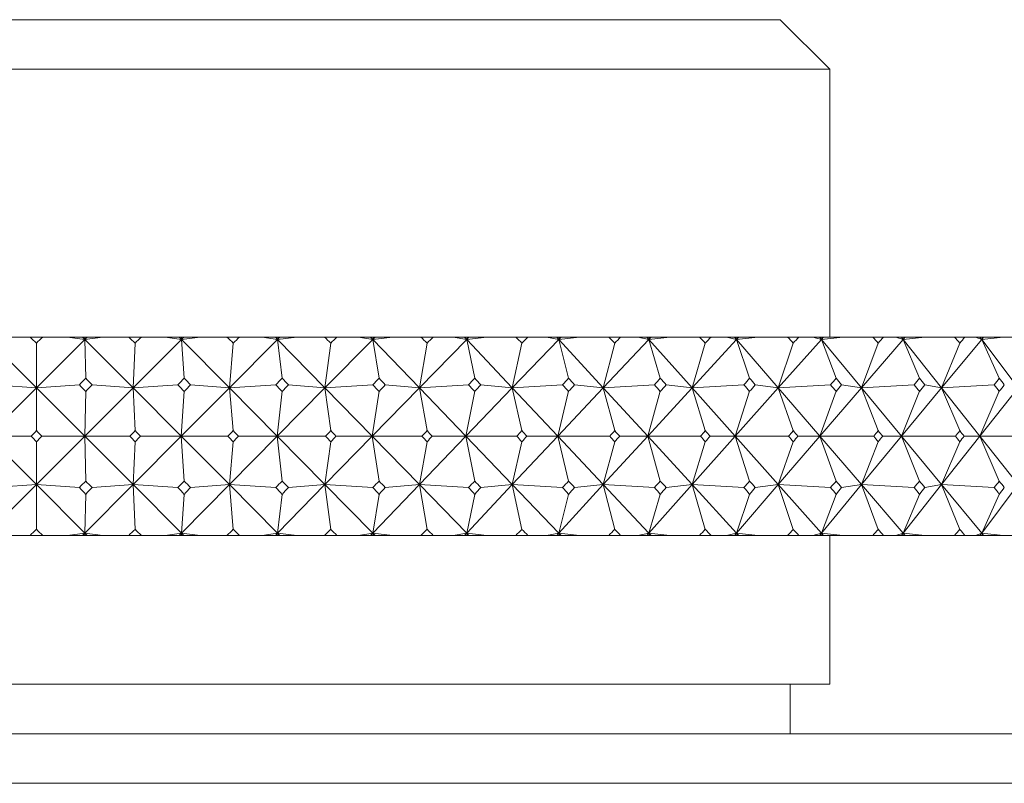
# Model space of a CAD drawing. Header units: inches. Extents: x 1.8 to 14.2, y 0.2 to 10.6.
# Tile 38 of 39: x 13.246 to 13.867, y 7.157 to 7.638. Entities that reach past the tile are written whole.
import ezdxf

# ---------------------------------------------------------------- set-up
doc = ezdxf.new("R2010")
doc.units = ezdxf.units.IN
doc.header["$MEASUREMENT"] = 0

msp = doc.modelspace()

# ---------------------------------------------------------------- linework, layer by layer
at = {"color": 7, "linetype": 'Continuous', "lineweight": 15}
for p, q in [((12.7882, 7.63821), (13.7257, 7.63821)), ((13.75695, 7.60696), (13.7257, 7.63821)), ((13.75695, 7.60696), (12.75695, 7.60696)), ((13.75695, 7.43821), (13.75695, 7.60696)), ((13.22642, 7.43674), (13.25695, 7.40619)), ((13.25295, 7.43821), (13.23723, 7.43821)), ((13.25295, 7.43821), (13.26095, 7.43821)), ((13.28748, 7.43674), (13.25695, 7.40619)), ((13.25695, 7.40619), (13.25695, 7.4344)), ((13.27667, 7.43821), (13.26095, 7.43821)), ((13.27667, 7.43821), (13.28748, 7.43674)), ((13.28601, 7.43821), (13.27667, 7.43821)), ((13.28601, 7.43821), (13.28748, 7.43674)), ((13.28751, 7.43821), (13.28601, 7.43821)), ((13.29877, 7.43821), (13.28748, 7.43674)), ((13.28895, 7.43821), (13.28748, 7.43674)), ((13.28748, 7.43674), (13.28751, 7.43821)), ((13.28748, 7.43674), (13.31789, 7.40619)), ((13.28748, 7.43674), (13.28805, 7.41235)), ((13.28895, 7.43821), (13.28751, 7.43821)), ((13.29877, 7.43821), (13.28895, 7.43821)), ((13.31512, 7.43821), (13.29877, 7.43821)), ((13.31512, 7.43821), (13.3231, 7.43821)), ((13.34841, 7.43674), (13.31789, 7.40619)), ((13.31789, 7.40619), (13.31911, 7.4344)), ((13.33814, 7.43821), (13.3231, 7.43821)), ((13.33814, 7.43821), (13.34841, 7.43674)), ((13.34696, 7.43821), (13.33814, 7.43821)), ((13.34696, 7.43821), (13.34841, 7.43674)), ((13.34851, 7.43821), (13.34696, 7.43821)), ((13.36016, 7.43821), (13.34841, 7.43674)), ((13.34989, 7.43821), (13.34841, 7.43674)), ((13.34841, 7.43674), (13.34851, 7.43821)), ((13.34841, 7.43674), (13.35012, 7.41235)), ((13.34841, 7.43674), (13.37858, 7.40619)), ((13.34989, 7.43821), (13.34851, 7.43821)), ((13.36016, 7.43821), (13.34989, 7.43821)), ((13.37706, 7.43821), (13.36016, 7.43821)), ((13.37706, 7.43821), (13.385, 7.43821)), ((13.40899, 7.43674), (13.37858, 7.40619)), ((13.37858, 7.40619), (13.38103, 7.4344)), ((13.39929, 7.43821), (13.385, 7.43821)), ((13.39929, 7.43821), (13.40899, 7.43674)), ((13.40755, 7.43821), (13.39929, 7.43821)), ((13.40755, 7.43821), (13.40899, 7.43674)), ((13.40915, 7.43821), (13.40755, 7.43821)), ((13.42113, 7.43821), (13.40899, 7.43674)), ((13.41046, 7.43821), (13.40899, 7.43674)), ((13.40899, 7.43674), (13.40915, 7.43821)), ((13.40899, 7.43674), (13.41182, 7.41235)), ((13.40899, 7.43674), (13.4388, 7.40619)), ((13.41046, 7.43821), (13.40915, 7.43821)), ((13.42113, 7.43821), (13.41046, 7.43821)), ((13.43852, 7.43821), (13.42113, 7.43821)), ((13.43852, 7.43821), (13.44639, 7.43821)), ((13.46897, 7.43674), (13.4388, 7.40619)), ((13.4388, 7.40619), (13.44246, 7.4344)), ((13.45988, 7.43821), (13.44639, 7.43821)), ((13.45988, 7.43821), (13.46897, 7.43674)), ((13.46755, 7.43821), (13.45988, 7.43821)), ((13.46755, 7.43821), (13.46897, 7.43674)), ((13.46918, 7.43821), (13.46755, 7.43821)), ((13.48146, 7.43821), (13.46897, 7.43674)), ((13.47042, 7.43821), (13.46897, 7.43674)), ((13.46897, 7.43674), (13.46918, 7.43821)), ((13.46897, 7.43674), (13.47291, 7.41235)), ((13.46897, 7.43674), (13.4983, 7.40619)), ((13.47042, 7.43821), (13.46918, 7.43821)), ((13.48146, 7.43821), (13.47042, 7.43821)), ((13.49927, 7.43821), (13.48146, 7.43821)), ((13.52811, 7.43674), (13.4983, 7.40619)), ((13.4983, 7.40619), (13.50315, 7.4344)), ((13.49927, 7.43821), (13.50703, 7.43821)), ((13.51967, 7.43821), (13.50703, 7.43821)), ((13.51967, 7.43821), (13.52811, 7.43674)), ((13.52672, 7.43821), (13.51967, 7.43821)), ((13.52672, 7.43821), (13.52811, 7.43674)), ((13.52838, 7.43821), (13.52672, 7.43821)), ((13.5409, 7.43821), (13.52811, 7.43674)), ((13.52954, 7.43821), (13.52811, 7.43674)), ((13.52811, 7.43674), (13.52838, 7.43821)), ((13.52811, 7.43674), (13.53315, 7.41235)), ((13.52811, 7.43674), (13.55684, 7.40619)), ((13.52954, 7.43821), (13.52838, 7.43821)), ((13.5409, 7.43821), (13.52954, 7.43821)), ((13.55907, 7.43821), (13.5409, 7.43821)), ((13.58617, 7.43674), (13.55684, 7.40619)), ((13.55684, 7.40619), (13.56288, 7.4344)), ((13.55907, 7.43821), (13.56668, 7.43821)), ((13.57842, 7.43821), (13.56668, 7.43821)), ((13.57842, 7.43821), (13.58617, 7.43674)), ((13.58482, 7.43821), (13.57842, 7.43821)), ((13.58482, 7.43821), (13.58617, 7.43674)), ((13.58651, 7.43821), (13.58482, 7.43821)), ((13.59923, 7.43821), (13.58617, 7.43674)), ((13.58759, 7.43821), (13.58617, 7.43674)), ((13.58617, 7.43674), (13.58651, 7.43821)), ((13.58617, 7.43674), (13.5923, 7.41235)), ((13.58617, 7.43674), (13.61421, 7.40619)), ((13.58759, 7.43821), (13.58651, 7.43821)), ((13.59923, 7.43821), (13.58759, 7.43821)), ((13.61767, 7.43821), (13.59923, 7.43821)), ((13.64294, 7.43674), (13.61421, 7.40619)), ((13.61421, 7.40619), (13.62139, 7.4344)), ((13.61767, 7.43821), (13.62511, 7.43821)), ((13.6359, 7.43821), (13.62511, 7.43821)), ((13.6359, 7.43821), (13.64294, 7.43674)), ((13.64163, 7.43821), (13.6359, 7.43821)), ((13.64163, 7.43821), (13.64294, 7.43674)), ((13.64334, 7.43821), (13.64163, 7.43821)), ((13.6562, 7.43821), (13.64294, 7.43674)), ((13.64433, 7.43821), (13.64294, 7.43674)), ((13.64294, 7.43674), (13.64334, 7.43821)), ((13.64294, 7.43674), (13.65013, 7.41235)), ((13.64294, 7.43674), (13.67016, 7.40619)), ((13.64433, 7.43821), (13.64334, 7.43821)), ((13.6562, 7.43821), (13.64433, 7.43821)), ((13.67485, 7.43821), (13.6562, 7.43821)), ((13.69819, 7.43674), (13.67016, 7.40619)), ((13.67016, 7.40619), (13.67847, 7.4344)), ((13.67485, 7.43821), (13.68209, 7.43821)), ((13.69189, 7.43821), (13.68209, 7.43821)), ((13.69189, 7.43821), (13.69819, 7.43674)), ((13.69692, 7.43821), (13.69189, 7.43821)), ((13.69692, 7.43821), (13.69819, 7.43674)), ((13.69864, 7.43821), (13.69692, 7.43821)), ((13.71159, 7.43821), (13.69819, 7.43674)), ((13.69954, 7.43821), (13.69819, 7.43674)), ((13.69819, 7.43674), (13.69864, 7.43821)), ((13.69819, 7.43674), (13.7064, 7.41235)), ((13.69819, 7.43674), (13.72448, 7.40619)), ((13.69954, 7.43821), (13.69864, 7.43821)), ((13.71159, 7.43821), (13.69954, 7.43821)), ((13.73037, 7.43821), (13.71159, 7.43821)), ((13.7517, 7.43674), (13.72448, 7.40619)), ((13.72448, 7.40619), (13.73389, 7.4344)), ((13.73037, 7.43821), (13.73739, 7.43821)), ((13.74616, 7.43821), (13.73739, 7.43821)), ((13.74616, 7.43821), (13.7517, 7.43674)), ((13.75048, 7.43821), (13.74616, 7.43821)), ((13.75048, 7.43821), (13.7517, 7.43674)), ((13.7522, 7.43821), (13.75048, 7.43821)), ((13.76519, 7.43821), (13.7517, 7.43674)), ((13.75301, 7.43821), (13.7517, 7.43674)), ((13.7517, 7.43674), (13.7522, 7.43821)), ((13.7517, 7.43674), (13.7609, 7.41235)), ((13.7517, 7.43674), (13.77696, 7.40619)), ((13.75301, 7.43821), (13.7522, 7.43821)), ((13.76519, 7.43821), (13.75301, 7.43821)), ((13.78403, 7.43821), (13.76519, 7.43821)), ((13.80325, 7.43674), (13.77696, 7.40619)), ((13.77696, 7.40619), (13.78742, 7.4344)), ((13.78403, 7.43821), (13.79079, 7.43821)), ((13.7985, 7.43821), (13.79079, 7.43821)), ((13.7985, 7.43821), (13.80325, 7.43674)), ((13.80208, 7.43821), (13.7985, 7.43821)), ((13.80208, 7.43821), (13.80325, 7.43674)), ((13.80381, 7.43821), (13.80208, 7.43821)), ((13.81679, 7.43821), (13.80325, 7.43674)), ((13.80452, 7.43821), (13.80325, 7.43674)), ((13.80325, 7.43674), (13.80381, 7.43821)), ((13.80325, 7.43674), (13.81341, 7.41235)), ((13.80325, 7.43674), (13.82738, 7.40619)), ((13.80452, 7.43821), (13.80381, 7.43821)), ((13.81679, 7.43821), (13.80452, 7.43821)), ((13.83561, 7.43821), (13.81679, 7.43821)), ((13.85264, 7.43674), (13.82738, 7.40619)), ((13.82738, 7.40619), (13.83886, 7.4344)), ((13.83561, 7.43821), (13.84209, 7.43821)), ((13.8487, 7.43821), (13.84209, 7.43821)), ((13.8487, 7.43821), (13.85264, 7.43674)), ((13.85154, 7.43821), (13.8487, 7.43821)), ((13.85154, 7.43821), (13.85264, 7.43674)), ((13.85326, 7.43821), (13.85154, 7.43821)), ((13.86617, 7.43821), (13.85264, 7.43674)), ((13.85386, 7.43821), (13.85264, 7.43674)), ((13.85264, 7.43674), (13.85326, 7.43821)), ((13.85264, 7.43674), (13.86373, 7.41235)), ((13.85264, 7.43674), (13.87556, 7.40619)), ((13.85386, 7.43821), (13.85326, 7.43821)), ((13.86617, 7.43821), (13.85386, 7.43821)), ((13.88491, 7.43821), (13.86617, 7.43821)), ((13.25695, 7.40619), (13.22648, 7.37571)), ((13.22987, 7.408), (13.25695, 7.40619)), ((13.28403, 7.408), (13.25695, 7.40619)), ((13.25695, 7.40619), (13.28742, 7.37571)), ((13.25695, 7.40619), (13.25695, 7.37921)), ((13.31789, 7.40619), (13.28742, 7.37571)), ((13.28742, 7.37571), (13.28805, 7.404)), ((13.29206, 7.408), (13.31789, 7.40619)), ((13.34612, 7.408), (13.31789, 7.40619)), ((13.31789, 7.40619), (13.31911, 7.37921)), ((13.31789, 7.40619), (13.34823, 7.37571)), ((13.37858, 7.40619), (13.34823, 7.37571)), ((13.34823, 7.37571), (13.35012, 7.404)), ((13.35411, 7.408), (13.37858, 7.40619)), ((13.40785, 7.408), (13.37858, 7.40619)), ((13.37858, 7.40619), (13.38103, 7.37921)), ((13.37858, 7.40619), (13.40869, 7.37571)), ((13.4388, 7.40619), (13.40869, 7.37571)), ((13.40869, 7.37571), (13.41182, 7.404)), ((13.41578, 7.408), (13.4388, 7.40619)), ((13.46899, 7.408), (13.4388, 7.40619)), ((13.4388, 7.40619), (13.44246, 7.37921)), ((13.4388, 7.40619), (13.46855, 7.37571)), ((13.4983, 7.40619), (13.46855, 7.37571)), ((13.46855, 7.37571), (13.47291, 7.404)), ((13.47683, 7.408), (13.4983, 7.40619)), ((13.52929, 7.408), (13.4983, 7.40619)), ((13.4983, 7.40619), (13.50315, 7.37921)), ((13.4983, 7.40619), (13.52757, 7.37571)), ((13.55684, 7.40619), (13.52757, 7.37571)), ((13.52757, 7.37571), (13.53315, 7.404)), ((13.537, 7.408), (13.55684, 7.40619)), ((13.58852, 7.408), (13.55684, 7.40619)), ((13.55684, 7.40619), (13.56288, 7.37921)), ((13.55684, 7.40619), (13.58552, 7.37571)), ((13.61421, 7.40619), (13.58552, 7.37571)), ((13.58552, 7.37571), (13.5923, 7.404)), ((13.59607, 7.408), (13.61421, 7.40619)), ((13.64644, 7.408), (13.61421, 7.40619)), ((13.61421, 7.40619), (13.62139, 7.37921)), ((13.61421, 7.40619), (13.64218, 7.37571)), ((13.67016, 7.40619), (13.64218, 7.37571)), ((13.64218, 7.37571), (13.65013, 7.404)), ((13.65381, 7.408), (13.67016, 7.40619)), ((13.70282, 7.408), (13.67016, 7.40619)), ((13.67016, 7.40619), (13.67847, 7.37921)), ((13.67016, 7.40619), (13.69732, 7.37571)), ((13.72448, 7.40619), (13.69732, 7.37571)), ((13.69732, 7.37571), (13.7064, 7.404)), ((13.70997, 7.408), (13.72448, 7.40619)), ((13.75744, 7.408), (13.72448, 7.40619)), ((13.72448, 7.40619), (13.73389, 7.37921)), ((13.72448, 7.40619), (13.75072, 7.37571)), ((13.77696, 7.40619), (13.75072, 7.37571)), ((13.75072, 7.37571), (13.7609, 7.404)), ((13.76435, 7.408), (13.77696, 7.40619)), ((13.81009, 7.408), (13.77696, 7.40619)), ((13.77696, 7.40619), (13.78742, 7.37921)), ((13.77696, 7.40619), (13.80217, 7.37571)), ((13.82738, 7.40619), (13.80217, 7.37571)), ((13.80217, 7.37571), (13.81341, 7.404)), ((13.81673, 7.408), (13.82738, 7.40619)), ((13.86055, 7.408), (13.82738, 7.40619)), ((13.82738, 7.40619), (13.83886, 7.37921)), ((13.82738, 7.40619), (13.85147, 7.37571)), ((13.87556, 7.40619), (13.85147, 7.37571)), ((13.85147, 7.37571), (13.86373, 7.404)), ((13.25695, 7.34523), (13.22648, 7.37571)), ((13.22648, 7.37571), (13.25359, 7.37571)), ((13.25695, 7.34523), (13.28742, 7.37571)), ((13.25695, 7.37221), (13.25695, 7.34523)), ((13.28742, 7.37571), (13.26031, 7.37571)), ((13.28742, 7.37571), (13.28805, 7.34743)), ((13.31789, 7.34523), (13.28742, 7.37571)), ((13.28742, 7.37571), (13.31575, 7.37571)), ((13.31789, 7.34523), (13.34823, 7.37571)), ((13.31911, 7.37221), (13.31789, 7.34523)), ((13.34823, 7.37571), (13.32247, 7.37571)), ((13.34823, 7.37571), (13.35012, 7.34743)), ((13.37858, 7.34523), (13.34823, 7.37571)), ((13.34823, 7.37571), (13.37769, 7.37571)), ((13.37858, 7.34523), (13.40869, 7.37571)), ((13.38103, 7.37221), (13.37858, 7.34523)), ((13.40869, 7.37571), (13.38436, 7.37571)), ((13.40869, 7.37571), (13.41182, 7.34743)), ((13.4388, 7.34523), (13.40869, 7.37571)), ((13.40869, 7.37571), (13.43915, 7.37571)), ((13.4388, 7.34523), (13.46855, 7.37571)), ((13.44246, 7.37221), (13.4388, 7.34523)), ((13.46855, 7.37571), (13.44576, 7.37571)), ((13.46855, 7.37571), (13.47291, 7.34743)), ((13.4983, 7.34523), (13.46855, 7.37571)), ((13.46855, 7.37571), (13.49989, 7.37571)), ((13.4983, 7.34523), (13.52757, 7.37571)), ((13.50315, 7.37221), (13.4983, 7.34523)), ((13.52757, 7.37571), (13.50641, 7.37571)), ((13.52757, 7.37571), (13.53315, 7.34743)), ((13.55684, 7.34523), (13.52757, 7.37571)), ((13.52757, 7.37571), (13.55968, 7.37571)), ((13.55684, 7.34523), (13.58552, 7.37571)), ((13.56288, 7.37221), (13.55684, 7.34523)), ((13.58552, 7.37571), (13.56607, 7.37571)), ((13.58552, 7.37571), (13.5923, 7.34743)), ((13.61421, 7.34523), (13.58552, 7.37571)), ((13.58552, 7.37571), (13.61826, 7.37571)), ((13.61421, 7.34523), (13.64218, 7.37571)), ((13.62139, 7.37221), (13.61421, 7.34523)), ((13.64218, 7.37571), (13.62452, 7.37571)), ((13.64218, 7.37571), (13.65013, 7.34743)), ((13.67016, 7.34523), (13.64218, 7.37571)), ((13.64218, 7.37571), (13.67542, 7.37571)), ((13.67016, 7.34523), (13.69732, 7.37571)), ((13.67847, 7.37221), (13.67016, 7.34523)), ((13.69732, 7.37571), (13.68151, 7.37571)), ((13.69732, 7.37571), (13.7064, 7.34743)), ((13.72448, 7.34523), (13.69732, 7.37571)), ((13.69732, 7.37571), (13.73093, 7.37571)), ((13.72448, 7.34523), (13.75072, 7.37571)), ((13.73389, 7.37221), (13.72448, 7.34523)), ((13.75072, 7.37571), (13.73683, 7.37571)), ((13.75072, 7.37571), (13.7609, 7.34743)), ((13.77696, 7.34523), (13.75072, 7.37571)), ((13.75072, 7.37571), (13.78457, 7.37571)), ((13.77696, 7.34523), (13.80217, 7.37571)), ((13.78742, 7.37221), (13.77696, 7.34523)), ((13.80217, 7.37571), (13.79025, 7.37571)), ((13.80217, 7.37571), (13.81341, 7.34743)), ((13.82738, 7.34523), (13.80217, 7.37571)), ((13.80217, 7.37571), (13.83613, 7.37571)), ((13.82738, 7.34523), (13.85147, 7.37571)), ((13.83886, 7.37221), (13.82738, 7.34523)), ((13.85147, 7.37571), (13.84157, 7.37571)), ((13.85147, 7.37571), (13.86373, 7.34743)), ((13.87556, 7.34523), (13.85147, 7.37571)), ((13.85147, 7.37571), (13.8854, 7.37571)), ((13.22642, 7.31468), (13.25695, 7.34523)), ((13.25695, 7.34523), (13.22987, 7.34342)), ((13.25695, 7.31702), (13.25695, 7.34523)), ((13.28748, 7.31468), (13.25695, 7.34523)), ((13.25695, 7.34523), (13.28403, 7.34342)), ((13.28748, 7.31468), (13.31789, 7.34523)), ((13.31789, 7.34523), (13.29206, 7.34342)), ((13.31911, 7.31702), (13.31789, 7.34523)), ((13.34841, 7.31468), (13.31789, 7.34523)), ((13.31789, 7.34523), (13.34612, 7.34342)), ((13.34841, 7.31468), (13.37858, 7.34523)), ((13.37858, 7.34523), (13.35411, 7.34342)), ((13.38103, 7.31702), (13.37858, 7.34523)), ((13.40899, 7.31468), (13.37858, 7.34523)), ((13.37858, 7.34523), (13.40785, 7.34342)), ((13.40899, 7.31468), (13.4388, 7.34523)), ((13.4388, 7.34523), (13.41578, 7.34342)), ((13.44246, 7.31702), (13.4388, 7.34523)), ((13.46897, 7.31468), (13.4388, 7.34523)), ((13.4388, 7.34523), (13.46899, 7.34342)), ((13.46897, 7.31468), (13.4983, 7.34523)), ((13.4983, 7.34523), (13.47683, 7.34342)), ((13.50315, 7.31702), (13.4983, 7.34523)), ((13.52811, 7.31468), (13.4983, 7.34523)), ((13.4983, 7.34523), (13.52929, 7.34342)), ((13.52811, 7.31468), (13.55684, 7.34523)), ((13.55684, 7.34523), (13.537, 7.34342)), ((13.56288, 7.31702), (13.55684, 7.34523)), ((13.58617, 7.31468), (13.55684, 7.34523)), ((13.55684, 7.34523), (13.58852, 7.34342)), ((13.58617, 7.31468), (13.61421, 7.34523)), ((13.61421, 7.34523), (13.59607, 7.34342)), ((13.62139, 7.31702), (13.61421, 7.34523)), ((13.64294, 7.31468), (13.61421, 7.34523)), ((13.61421, 7.34523), (13.64644, 7.34342)), ((13.64294, 7.31468), (13.67016, 7.34523)), ((13.67016, 7.34523), (13.65381, 7.34342)), ((13.67847, 7.31702), (13.67016, 7.34523)), ((13.69819, 7.31468), (13.67016, 7.34523)), ((13.67016, 7.34523), (13.70282, 7.34342)), ((13.69819, 7.31468), (13.72448, 7.34523)), ((13.72448, 7.34523), (13.70997, 7.34342)), ((13.73389, 7.31702), (13.72448, 7.34523)), ((13.72448, 7.34523), (13.75744, 7.34342)), ((13.7517, 7.31468), (13.72448, 7.34523)), ((13.7517, 7.31468), (13.77696, 7.34523)), ((13.77696, 7.34523), (13.76435, 7.34342)), ((13.78742, 7.31702), (13.77696, 7.34523)), ((13.80325, 7.31468), (13.77696, 7.34523)), ((13.77696, 7.34523), (13.81009, 7.34342)), ((13.80325, 7.31468), (13.82738, 7.34523)), ((13.82738, 7.34523), (13.81673, 7.34342)), ((13.83886, 7.31702), (13.82738, 7.34523)), ((13.85264, 7.31468), (13.82738, 7.34523)), ((13.82738, 7.34523), (13.86055, 7.34342)), ((13.85264, 7.31468), (13.87556, 7.34523)), ((13.28805, 7.33907), (13.28748, 7.31468)), ((13.35012, 7.33907), (13.34841, 7.31468)), ((13.41182, 7.33907), (13.40899, 7.31468)), ((13.47291, 7.33907), (13.46897, 7.31468)), ((13.53315, 7.33907), (13.52811, 7.31468)), ((13.5923, 7.33907), (13.58617, 7.31468)), ((13.65013, 7.33907), (13.64294, 7.31468)), ((13.7064, 7.33907), (13.69819, 7.31468)), ((13.7609, 7.33907), (13.7517, 7.31468)), ((13.81341, 7.33907), (13.80325, 7.31468)), ((13.86373, 7.33907), (13.85264, 7.31468)), ((13.25295, 7.31321), (13.23723, 7.31321)), ((13.25295, 7.31321), (13.26095, 7.31321)), ((13.27667, 7.31321), (13.26095, 7.31321)), ((13.28748, 7.31468), (13.27667, 7.31321)), ((13.28601, 7.31321), (13.27667, 7.31321)), ((13.28601, 7.31321), (13.28748, 7.31468)), ((13.28751, 7.31321), (13.28601, 7.31321)), ((13.28748, 7.31468), (13.29877, 7.31321)), ((13.28895, 7.31321), (13.28748, 7.31468)), ((13.28751, 7.31321), (13.28748, 7.31468)), ((13.28895, 7.31321), (13.28751, 7.31321)), ((13.29877, 7.31321), (13.28895, 7.31321)), ((13.31512, 7.31321), (13.29877, 7.31321)), ((13.31512, 7.31321), (13.3231, 7.31321)), ((13.33814, 7.31321), (13.3231, 7.31321)), ((13.34841, 7.31468), (13.33814, 7.31321)), ((13.34696, 7.31321), (13.33814, 7.31321)), ((13.34696, 7.31321), (13.34841, 7.31468)), ((13.34851, 7.31321), (13.34696, 7.31321)), ((13.34841, 7.31468), (13.36016, 7.31321)), ((13.34989, 7.31321), (13.34841, 7.31468)), ((13.34851, 7.31321), (13.34841, 7.31468)), ((13.34989, 7.31321), (13.34851, 7.31321)), ((13.36016, 7.31321), (13.34989, 7.31321)), ((13.37706, 7.31321), (13.36016, 7.31321)), ((13.37706, 7.31321), (13.385, 7.31321)), ((13.39929, 7.31321), (13.385, 7.31321)), ((13.40899, 7.31468), (13.39929, 7.31321)), ((13.40755, 7.31321), (13.39929, 7.31321)), ((13.40755, 7.31321), (13.40899, 7.31468)), ((13.40915, 7.31321), (13.40755, 7.31321)), ((13.40899, 7.31468), (13.42113, 7.31321)), ((13.41046, 7.31321), (13.40899, 7.31468)), ((13.40915, 7.31321), (13.40899, 7.31468)), ((13.41046, 7.31321), (13.40915, 7.31321)), ((13.42113, 7.31321), (13.41046, 7.31321)), ((13.43852, 7.31321), (13.42113, 7.31321)), ((13.43852, 7.31321), (13.44639, 7.31321)), ((13.45988, 7.31321), (13.44639, 7.31321)), ((13.46897, 7.31468), (13.45988, 7.31321)), ((13.46755, 7.31321), (13.45988, 7.31321)), ((13.46755, 7.31321), (13.46897, 7.31468)), ((13.46918, 7.31321), (13.46755, 7.31321)), ((13.46897, 7.31468), (13.48146, 7.31321)), ((13.47042, 7.31321), (13.46897, 7.31468)), ((13.46918, 7.31321), (13.46897, 7.31468)), ((13.47042, 7.31321), (13.46918, 7.31321)), ((13.48146, 7.31321), (13.47042, 7.31321)), ((13.49927, 7.31321), (13.48146, 7.31321)), ((13.49927, 7.31321), (13.50703, 7.31321)), ((13.51967, 7.31321), (13.50703, 7.31321)), ((13.52811, 7.31468), (13.51967, 7.31321)), ((13.52672, 7.31321), (13.51967, 7.31321)), ((13.52672, 7.31321), (13.52811, 7.31468)), ((13.52838, 7.31321), (13.52672, 7.31321)), ((13.52811, 7.31468), (13.5409, 7.31321)), ((13.52954, 7.31321), (13.52811, 7.31468)), ((13.52838, 7.31321), (13.52811, 7.31468)), ((13.52954, 7.31321), (13.52838, 7.31321)), ((13.5409, 7.31321), (13.52954, 7.31321)), ((13.55907, 7.31321), (13.5409, 7.31321)), ((13.55907, 7.31321), (13.56668, 7.31321)), ((13.57842, 7.31321), (13.56668, 7.31321)), ((13.58617, 7.31468), (13.57842, 7.31321)), ((13.58482, 7.31321), (13.57842, 7.31321)), ((13.58482, 7.31321), (13.58617, 7.31468)), ((13.58651, 7.31321), (13.58482, 7.31321)), ((13.58617, 7.31468), (13.59923, 7.31321)), ((13.58759, 7.31321), (13.58617, 7.31468)), ((13.58651, 7.31321), (13.58617, 7.31468)), ((13.58759, 7.31321), (13.58651, 7.31321)), ((13.59923, 7.31321), (13.58759, 7.31321)), ((13.61767, 7.31321), (13.59923, 7.31321)), ((13.61767, 7.31321), (13.62511, 7.31321)), ((13.6359, 7.31321), (13.62511, 7.31321)), ((13.64294, 7.31468), (13.6359, 7.31321)), ((13.64163, 7.31321), (13.6359, 7.31321)), ((13.64163, 7.31321), (13.64294, 7.31468)), ((13.64334, 7.31321), (13.64163, 7.31321)), ((13.64294, 7.31468), (13.6562, 7.31321)), ((13.64433, 7.31321), (13.64294, 7.31468)), ((13.64334, 7.31321), (13.64294, 7.31468)), ((13.64433, 7.31321), (13.64334, 7.31321)), ((13.6562, 7.31321), (13.64433, 7.31321)), ((13.67485, 7.31321), (13.6562, 7.31321)), ((13.67485, 7.31321), (13.68209, 7.31321)), ((13.69189, 7.31321), (13.68209, 7.31321)), ((13.69819, 7.31468), (13.69189, 7.31321)), ((13.69692, 7.31321), (13.69189, 7.31321)), ((13.69692, 7.31321), (13.69819, 7.31468)), ((13.69864, 7.31321), (13.69692, 7.31321)), ((13.69819, 7.31468), (13.71159, 7.31321)), ((13.69954, 7.31321), (13.69819, 7.31468)), ((13.69864, 7.31321), (13.69819, 7.31468)), ((13.69954, 7.31321), (13.69864, 7.31321)), ((13.71159, 7.31321), (13.69954, 7.31321)), ((13.73037, 7.31321), (13.71159, 7.31321)), ((13.73037, 7.31321), (13.73739, 7.31321)), ((13.74616, 7.31321), (13.73739, 7.31321)), ((13.7517, 7.31468), (13.74616, 7.31321)), ((13.75048, 7.31321), (13.74616, 7.31321)), ((13.75048, 7.31321), (13.7517, 7.31468)), ((13.7522, 7.31321), (13.75048, 7.31321)), ((13.7517, 7.31468), (13.76519, 7.31321)), ((13.75301, 7.31321), (13.7517, 7.31468)), ((13.7522, 7.31321), (13.7517, 7.31468)), ((13.75301, 7.31321), (13.7522, 7.31321)), ((13.76519, 7.31321), (13.75301, 7.31321)), ((13.75695, 7.21946), (13.75695, 7.31321)), ((13.78403, 7.31321), (13.76519, 7.31321)), ((13.78403, 7.31321), (13.79079, 7.31321)), ((13.7985, 7.31321), (13.79079, 7.31321)), ((13.80325, 7.31468), (13.7985, 7.31321)), ((13.80208, 7.31321), (13.7985, 7.31321)), ((13.80208, 7.31321), (13.80325, 7.31468)), ((13.80381, 7.31321), (13.80208, 7.31321)), ((13.80325, 7.31468), (13.81679, 7.31321)), ((13.80452, 7.31321), (13.80325, 7.31468)), ((13.80381, 7.31321), (13.80325, 7.31468)), ((13.80452, 7.31321), (13.80381, 7.31321)), ((13.81679, 7.31321), (13.80452, 7.31321)), ((13.83561, 7.31321), (13.81679, 7.31321)), ((13.83561, 7.31321), (13.84209, 7.31321)), ((13.8487, 7.31321), (13.84209, 7.31321)), ((13.85264, 7.31468), (13.8487, 7.31321)), ((13.85154, 7.31321), (13.8487, 7.31321)), ((13.85154, 7.31321), (13.85264, 7.31468)), ((13.85326, 7.31321), (13.85154, 7.31321)), ((13.85264, 7.31468), (13.86617, 7.31321)), ((13.85386, 7.31321), (13.85264, 7.31468)), ((13.85326, 7.31321), (13.85264, 7.31468)), ((13.85386, 7.31321), (13.85326, 7.31321)), ((13.86617, 7.31321), (13.85386, 7.31321)), ((13.88491, 7.31321), (13.86617, 7.31321)), ((12.9034, 7.21946), (13.75695, 7.21946)), ((13.73195, 7.18821), (13.73195, 7.21946)), ((12.4132, 7.18821), (14.1007, 7.18821)), ((14.13195, 7.15696), (12.38195, 7.15696))]:
    msp.add_line(p, q, dxfattribs=at)
for centre, major_axis, ratio, start_param, end_param in [((13.25695, 6.00392), (-0.67744, 1.69014), 0.427137, 5.52956, 5.533602), ((13.25695, 6.00392), (0.67744, 1.69014), 0.427137, 0.749584, 0.753625), ((13.25695, 6.00392), (-0.62849, 1.691), 0.452348, 5.532556, 5.536598), ((13.25695, 6.00392), (0.72145, 1.69013), 0.401121, 0.749599, 0.753641), ((13.25695, 6.00392), (-0.5741, 1.69277), 0.476461, 5.538915, 5.542957), ((13.25695, 6.00392), (0.76095, 1.69088), 0.374531, 0.747004, 0.751046), ((13.25695, 6.00392), (-0.51382, 1.69544), 0.499115, 5.548999, 5.55304), ((13.25695, 6.00392), (0.79636, 1.69225), 0.347548, 0.742141, 0.746183), ((13.25695, 6.00392), (-0.44726, 1.69889), 0.519874, 5.563102, 5.567144), ((13.25695, 6.00392), (0.82804, 1.69409), 0.320308, 0.735322, 0.739363), ((13.25695, 6.00392), (-0.37423, 1.70286), 0.538239, 5.581383, 5.585425), ((13.25695, 6.00392), (0.85629, 1.69629), 0.292913, 0.726821, 0.730863), ((13.25695, 6.00392), (-0.29485, 1.70694), 0.553664, 5.603772, 5.607814), ((13.25695, 6.00392), (0.88136, 1.6987), 0.265438, 0.716882, 0.720924), ((13.25695, 6.00392), (-0.20974, 1.71062), 0.565599, 5.629883, 5.633925), ((13.25695, 6.00392), (0.90347, 1.7012), 0.237937, 0.705719, 0.70976), ((13.25695, 6.00392), (-0.12007, 1.71335), 0.573551, 5.65895, 5.662991), ((13.25695, 6.00392), (0.9228, 1.7037), 0.210446, 0.693518, 0.69756), ((13.25695, 6.00392), (-0.02758, 1.71466), 0.577151, 5.689839, 5.693881), ((13.25695, 6.00392), (0.93949, 1.70609), 0.182987, 0.680448, 0.684489), ((13.25695, 6.00392), (0.06558, 1.71431), 0.576222, 5.721163, 5.725204), ((13.25695, 6.00392), (0.95366, 1.7083), 0.155573, 0.666653, 0.670695), ((13.25695, 8.7475), (0.72145, 1.69013), 0.401121, 3.985426, 3.989481), ((13.25695, 8.7475), (-0.76095, 1.69088), 0.374531, 2.296299, 2.300355), ((13.25695, 8.7475), (0.67744, 1.69014), 0.427137, 3.98541, 3.989466), ((13.25695, 8.7475), (-0.79636, 1.69225), 0.347548, 2.301162, 2.305218), ((13.25695, 8.7475), (0.62849, 1.691), 0.452348, 3.982413, 3.986469), ((13.25695, 8.7475), (-0.82804, 1.69409), 0.320308, 2.307982, 2.312037), ((13.25695, 8.7475), (0.5741, 1.69277), 0.476461, 3.976055, 3.980111), ((13.25695, 8.7475), (-0.85629, 1.69629), 0.292913, 2.316482, 2.320538), ((13.25695, 8.7475), (0.51382, 1.69544), 0.499115, 3.965971, 3.970027), ((13.25695, 8.7475), (-0.88136, 1.6987), 0.265438, 2.326421, 2.330477), ((13.25695, 8.7475), (0.44726, 1.69889), 0.519874, 3.951868, 3.955924), ((13.25695, 8.7475), (-0.90347, 1.7012), 0.237937, 2.337585, 2.34164), ((13.25695, 8.7475), (0.37423, 1.70286), 0.538239, 3.933587, 3.937643), ((13.25695, 8.7475), (-0.9228, 1.7037), 0.210446, 2.349785, 2.353841), ((13.25695, 8.7475), (0.29485, 1.70694), 0.553664, 3.911197, 3.915253), ((13.25695, 8.7475), (-0.93949, 1.70609), 0.182987, 2.362855, 2.366911), ((13.25695, 8.7475), (0.20974, 1.71062), 0.565599, 3.885087, 3.889143), ((13.25695, 8.7475), (-0.95366, 1.7083), 0.155573, 2.37665, 2.380706), ((13.25695, 8.7475), (0.12007, 1.71335), 0.573551, 3.85602, 3.860076), ((13.25695, 8.7475), (-0.96541, 1.71026), 0.128209, 2.391035, 2.395091), ((13.25695, 8.7475), (0.02758, 1.71466), 0.577151, 3.82513, 3.829186), ((13.25695, 8.7475), (-0.97482, 1.71191), 0.100893, 2.405892, 2.409948), ((13.25695, 6.00392), (-0.67744, 1.69014), 0.427137, 5.498144, 5.5022), ((13.25695, 6.00392), (0.72145, 1.69013), 0.401121, 0.781001, 0.785057), ((13.25695, 6.00392), (-0.62849, 1.691), 0.452348, 5.50114, 5.505196), ((13.25695, 6.00392), (0.76095, 1.69088), 0.374531, 0.778406, 0.782462), ((13.25695, 6.00392), (-0.5741, 1.69277), 0.476461, 5.507499, 5.511555), ((13.25695, 6.00392), (0.79636, 1.69225), 0.347548, 0.773543, 0.777599), ((13.25695, 6.00392), (-0.51382, 1.69544), 0.499115, 5.517583, 5.521639), ((13.25695, 6.00392), (0.82804, 1.69409), 0.320308, 0.766723, 0.770779), ((13.25695, 6.00392), (-0.44726, 1.69889), 0.519874, 5.531686, 5.535742), ((13.25695, 6.00392), (0.85629, 1.69629), 0.292913, 0.758223, 0.762278), ((13.25695, 6.00392), (-0.37423, 1.70286), 0.538239, 5.549967, 5.554023), ((13.25695, 6.00392), (0.88136, 1.6987), 0.265438, 0.748284, 0.75234), ((13.25695, 6.00392), (-0.29485, 1.70694), 0.553664, 5.572357, 5.576412), ((13.25695, 6.00392), (0.90347, 1.7012), 0.237937, 0.73712, 0.741176), ((13.25695, 6.00392), (-0.20974, 1.71062), 0.565599, 5.598467, 5.602523), ((13.25695, 6.00392), (0.9228, 1.7037), 0.210446, 0.72492, 0.728976), ((13.25695, 6.00392), (-0.12007, 1.71335), 0.573551, 5.627534, 5.63159), ((13.25695, 6.00392), (0.93949, 1.70609), 0.182987, 0.711849, 0.715905), ((13.25695, 6.00392), (-0.02758, 1.71466), 0.577151, 5.658423, 5.662479), ((13.25695, 6.00392), (0.95366, 1.7083), 0.155573, 0.698055, 0.702111), ((13.25695, 6.00392), (0.06558, 1.71431), 0.576222, 5.689747, 5.693803), ((13.25695, 6.00392), (0.96541, 1.71026), 0.128209, 0.683669, 0.687725), ((13.25695, 8.7475), (0.72145, 1.69013), 0.401121, 3.954668, 3.958065), ((13.25695, 8.7475), (-0.72145, 1.69013), 0.401121, 2.32512, 2.328517), ((13.25695, 8.7475), (0.67744, 1.69014), 0.427137, 3.954653, 3.95805), ((13.25695, 8.7475), (-0.76095, 1.69088), 0.374531, 2.327715, 2.331113), ((13.25695, 8.7475), (0.62849, 1.691), 0.452348, 3.951656, 3.955053), ((13.25695, 8.7475), (-0.79636, 1.69225), 0.347548, 2.332578, 2.335975), ((13.25695, 8.7475), (0.5741, 1.69277), 0.476461, 3.945297, 3.948695), ((13.25695, 8.7475), (-0.82804, 1.69409), 0.320308, 2.339397, 2.342795), ((13.25695, 8.7475), (0.51382, 1.69544), 0.499115, 3.935214, 3.938611), ((13.25695, 8.7475), (-0.85629, 1.69629), 0.292913, 2.347898, 2.351296), ((13.25695, 8.7475), (0.44726, 1.69889), 0.519874, 3.92111, 3.924508), ((13.25695, 8.7475), (-0.88136, 1.6987), 0.265438, 2.357837, 2.361235), ((13.25695, 8.7475), (0.37423, 1.70286), 0.538239, 3.902829, 3.906227), ((13.25695, 8.7475), (-0.90347, 1.7012), 0.237937, 2.369001, 2.372398), ((13.25695, 8.7475), (0.29485, 1.70694), 0.553664, 3.88044, 3.883837), ((13.25695, 8.7475), (-0.9228, 1.7037), 0.210446, 2.381201, 2.384598), ((13.25695, 8.7475), (0.20974, 1.71062), 0.565599, 3.854329, 3.857727), ((13.25695, 8.7475), (-0.93949, 1.70609), 0.182987, 2.394271, 2.397669), ((13.25695, 8.7475), (0.12007, 1.71335), 0.573551, 3.825263, 3.82866), ((13.25695, 8.7475), (-0.95366, 1.7083), 0.155573, 2.408066, 2.411463), ((13.25695, 8.7475), (0.02758, 1.71466), 0.577151, 3.794373, 3.79777), ((13.25695, 8.7475), (-0.96541, 1.71026), 0.128209, 2.422451, 2.425849), ((13.25695, 6.00392), (-0.72145, 1.69013), 0.401121, 5.466712, 5.47011), ((13.25695, 6.00392), (0.72145, 1.69013), 0.401121, 0.813075, 0.816473), ((13.25695, 6.00392), (-0.67744, 1.69014), 0.427137, 5.466728, 5.470125), ((13.25695, 6.00392), (0.76095, 1.69088), 0.374531, 0.81048, 0.813877), ((13.25695, 6.00392), (-0.62849, 1.691), 0.452348, 5.469725, 5.473122), ((13.25695, 6.00392), (0.79636, 1.69225), 0.347548, 0.805617, 0.809015), ((13.25695, 6.00392), (-0.5741, 1.69277), 0.476461, 5.476083, 5.479481), ((13.25695, 6.00392), (0.82804, 1.69409), 0.320308, 0.798798, 0.802195), ((13.25695, 6.00392), (-0.51382, 1.69544), 0.499115, 5.486167, 5.489564), ((13.25695, 6.00392), (0.85629, 1.69629), 0.292913, 0.790297, 0.793694), ((13.25695, 6.00392), (-0.44726, 1.69889), 0.519874, 5.50027, 5.503668), ((13.25695, 6.00392), (0.88136, 1.6987), 0.265438, 0.780358, 0.783756), ((13.25695, 6.00392), (-0.37423, 1.70286), 0.538239, 5.518551, 5.521949), ((13.25695, 6.00392), (0.90347, 1.7012), 0.237937, 0.769195, 0.772592), ((13.25695, 6.00392), (-0.29485, 1.70694), 0.553664, 5.540941, 5.544338), ((13.25695, 6.00392), (0.9228, 1.7037), 0.210446, 0.756995, 0.760392), ((13.25695, 6.00392), (-0.20974, 1.71062), 0.565599, 5.567051, 5.570449), ((13.25695, 6.00392), (0.93949, 1.70609), 0.182987, 0.743924, 0.747321), ((13.25695, 6.00392), (-0.12007, 1.71335), 0.573551, 5.596118, 5.599515), ((13.25695, 6.00392), (0.95366, 1.7083), 0.155573, 0.73013, 0.733527), ((13.25695, 6.00392), (-0.02758, 1.71466), 0.577151, 5.627008, 5.630405), ((13.25695, 6.00392), (0.96541, 1.71026), 0.128209, 0.715744, 0.719141), ((13.25695, 8.7475), (0.67744, 1.69014), 0.427137, 3.922578, 3.926634), ((13.25695, 8.7475), (-0.72145, 1.69013), 0.401121, 2.356536, 2.360592), ((13.25695, 8.7475), (0.62849, 1.691), 0.452348, 3.919582, 3.923638), ((13.25695, 8.7475), (-0.76095, 1.69088), 0.374531, 2.359131, 2.363187), ((13.25695, 8.7475), (0.5741, 1.69277), 0.476461, 3.913223, 3.917279), ((13.25695, 8.7475), (-0.79636, 1.69225), 0.347548, 2.363994, 2.36805), ((13.25695, 8.7475), (0.51382, 1.69544), 0.499115, 3.903139, 3.907195), ((13.25695, 8.7475), (-0.82804, 1.69409), 0.320308, 2.370813, 2.374869), ((13.25695, 8.7475), (0.44726, 1.69889), 0.519874, 3.889036, 3.893092), ((13.25695, 8.7475), (-0.85629, 1.69629), 0.292913, 2.379314, 2.38337), ((13.25695, 8.7475), (0.37423, 1.70286), 0.538239, 3.870755, 3.874811), ((13.25695, 8.7475), (-0.88136, 1.6987), 0.265438, 2.389253, 2.393309), ((13.25695, 8.7475), (0.29485, 1.70694), 0.553664, 3.848366, 3.852421), ((13.25695, 8.7475), (-0.90347, 1.7012), 0.237937, 2.400416, 2.404472), ((13.25695, 8.7475), (0.20974, 1.71062), 0.565599, 3.822255, 3.826311), ((13.25695, 8.7475), (-0.9228, 1.7037), 0.210446, 2.412616, 2.416672), ((13.25695, 8.7475), (0.12007, 1.71335), 0.573551, 3.793188, 3.797244), ((13.25695, 8.7475), (-0.93949, 1.70609), 0.182987, 2.425687, 2.429743), ((13.25695, 8.7475), (0.02758, 1.71466), 0.577151, 3.762299, 3.766355), ((13.25695, 8.7475), (-0.95366, 1.7083), 0.155573, 2.439482, 2.443538), ((13.25695, 8.7475), (-0.06558, 1.71431), 0.576222, 3.730975, 3.735031), ((13.25695, 8.7475), (-0.96541, 1.71026), 0.128209, 2.453867, 2.457923), ((13.25695, 6.00392), (-0.72145, 1.69013), 0.401121, 5.435297, 5.439352), ((13.25695, 6.00392), (0.76095, 1.69088), 0.374531, 0.841238, 0.845293), ((13.25695, 6.00392), (-0.67744, 1.69014), 0.427137, 5.435312, 5.439368), ((13.25695, 6.00392), (0.79636, 1.69225), 0.347548, 0.836375, 0.840431), ((13.25695, 6.00392), (-0.62849, 1.691), 0.452348, 5.438309, 5.442364), ((13.25695, 6.00392), (0.82804, 1.69409), 0.320308, 0.829555, 0.833611), ((13.25695, 6.00392), (-0.5741, 1.69277), 0.476461, 5.444667, 5.448723), ((13.25695, 6.00392), (0.85629, 1.69629), 0.292913, 0.821054, 0.82511), ((13.25695, 6.00392), (-0.51382, 1.69544), 0.499115, 5.454751, 5.458807), ((13.25695, 6.00392), (0.88136, 1.6987), 0.265438, 0.811116, 0.815171), ((13.25695, 6.00392), (-0.44726, 1.69889), 0.519874, 5.468854, 5.47291), ((13.25695, 6.00392), (0.90347, 1.7012), 0.237937, 0.799952, 0.804008), ((13.25695, 6.00392), (-0.37423, 1.70286), 0.538239, 5.487135, 5.491191), ((13.25695, 6.00392), (0.9228, 1.7037), 0.210446, 0.787752, 0.791808), ((13.25695, 6.00392), (-0.29485, 1.70694), 0.553664, 5.509525, 5.513581), ((13.25695, 6.00392), (0.93949, 1.70609), 0.182987, 0.774681, 0.778737), ((13.25695, 6.00392), (-0.20974, 1.71062), 0.565599, 5.535635, 5.539691), ((13.25695, 6.00392), (0.95366, 1.7083), 0.155573, 0.760887, 0.764943), ((13.25695, 6.00392), (-0.12007, 1.71335), 0.573551, 5.564702, 5.568758), ((13.25695, 6.00392), (0.96541, 1.71026), 0.128209, 0.746501, 0.750557), ((13.25695, 6.00392), (-0.02758, 1.71466), 0.577151, 5.595592, 5.599647), ((13.25695, 6.00392), (0.97482, 1.71191), 0.100893, 0.731644, 0.7357), ((13.25695, 8.7475), (0.67744, 1.69014), 0.427137, 3.891176, 3.895218), ((13.25695, 8.7475), (-0.67744, 1.69014), 0.427137, 2.387967, 2.392009), ((13.25695, 8.7475), (0.62849, 1.691), 0.452348, 3.88818, 3.892222), ((13.25695, 8.7475), (-0.72145, 1.69013), 0.401121, 2.387952, 2.391993), ((13.25695, 8.7475), (0.5741, 1.69277), 0.476461, 3.881821, 3.885863), ((13.25695, 8.7475), (-0.76095, 1.69088), 0.374531, 2.390547, 2.394589), ((13.25695, 8.7475), (0.51382, 1.69544), 0.499115, 3.871738, 3.875779), ((13.25695, 8.7475), (-0.79636, 1.69225), 0.347548, 2.39541, 2.399451), ((13.25695, 8.7475), (0.44726, 1.69889), 0.519874, 3.857634, 3.861676), ((13.25695, 8.7475), (-0.82804, 1.69409), 0.320308, 2.402229, 2.406271), ((13.25695, 8.7475), (0.37423, 1.70286), 0.538239, 3.839353, 3.843395), ((13.25695, 8.7475), (-0.85629, 1.69629), 0.292913, 2.41073, 2.414772), ((13.25695, 8.7475), (0.29485, 1.70694), 0.553664, 3.816964, 3.821006), ((13.25695, 8.7475), (-0.88136, 1.6987), 0.265438, 2.420669, 2.424711), ((13.25695, 8.7475), (0.20974, 1.71062), 0.565599, 3.790853, 3.794895), ((13.25695, 8.7475), (-0.90347, 1.7012), 0.237937, 2.431832, 2.435874), ((13.25695, 8.7475), (0.12007, 1.71335), 0.573551, 3.761787, 3.765828), ((13.25695, 8.7475), (-0.9228, 1.7037), 0.210446, 2.444032, 2.448074), ((13.25695, 8.7475), (0.02758, 1.71466), 0.577151, 3.730897, 3.734939), ((13.25695, 8.7475), (-0.93949, 1.70609), 0.182987, 2.457103, 2.461145), ((13.25695, 8.7475), (-0.06558, 1.71431), 0.576222, 3.699574, 3.703615), ((13.25695, 8.7475), (-0.95366, 1.7083), 0.155573, 2.470898, 2.474939)]:
    msp.add_ellipse(centre, major_axis=major_axis, ratio=ratio, start_param=start_param, end_param=end_param, dxfattribs=at)

doc.saveas('drawing.dxf')
